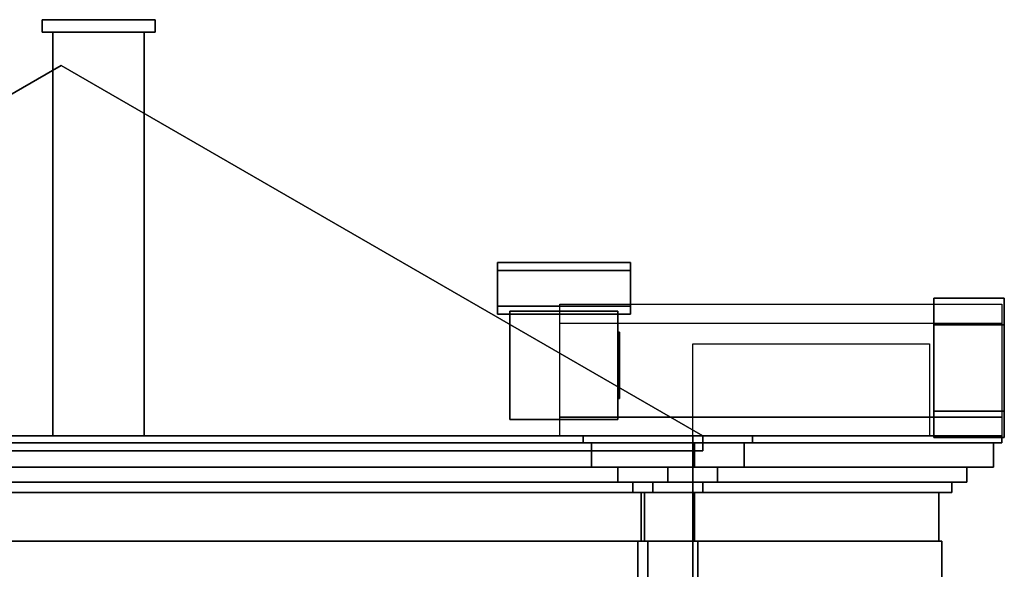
# Model space of a CAD drawing. Header units: metres. Extents: x -37.4 to 14, y 0 to 14.7.
# Tile 32 of 33: x -23.5 to -11.7, y 8 to 14.7. Entities that reach past the tile are written whole.
import ezdxf

# ---------------------------------------------------------------- set-up
doc = ezdxf.new("R2010")
doc.units = ezdxf.units.M
for name, color, linetype in [('CHIMNEY', 8, 'Continuous'), ('CUT', 7, 'Continuous'), ('GLASS', 5, 'Continuous'), ('PLASTER', 8, 'Continuous'), ('SLATE', 8, 'Continuous'), ('SOFFIT', 8, 'Continuous'), ('STUCCO', 8, 'Continuous')]:
    doc.layers.add(name, color=color, linetype=linetype)

msp = doc.modelspace()

# ---------------------------------------------------------------- linework, layer by layer
at = {"layer": 'CHIMNEY'}
for points in [[(-22, 9.65), (-23.1, 9.65), (-23.1, 14.5071), (-22, 14.5071)], [(-23.1, 9.65), (-22, 9.65), (-22, 14.5071), (-23.1, 14.5071)]]:
    msp.add_lwpolyline(points, close=True, dxfattribs=at)
at = {"layer": 'CUT'}
for points in [[(-30.72, 9.65), (-15.28, 9.65), (-23, 14.1071)], [(-17.6, 9.85), (-16.3, 9.85), (-16.3, 11.15), (-17.6, 11.15)], [(-30.72, 9.567), (-15.28, 9.567), (-15.28, 9.65), (-30.72, 9.65)], [(-30.72, 9.47), (-15.28, 9.47), (-15.28, 9.65), (-30.72, 9.65)], [(-16.72, 9.567), (-14.68, 9.567), (-14.68, 9.65), (-16.72, 9.65)], [(-15.4, 9.567), (-11.68, 9.567), (-11.68, 9.65), (-15.4, 9.65)], [(-30.62, 9.2765), (-15.38, 9.2765), (-15.38, 9.567), (-30.62, 9.567)], [(-16.62, 9.2765), (-14.78, 9.2765), (-14.78, 9.567), (-16.62, 9.567)], [(-15.4, 9.2765), (-11.78, 9.2765), (-11.78, 9.567), (-15.4, 9.567)], [(-30.3, 9.0939), (-15.7, 9.0939), (-15.7, 9.2765), (-30.3, 9.2765)], [(-16.3, 9.0939), (-15.1, 9.0939), (-15.1, 9.2765), (-16.3, 9.2765)], [(-15.4, 9.0939), (-12.1, 9.0939), (-12.1, 9.2765), (-15.4, 9.2765)], [(-30.12, 8.9694), (-15.88, 8.9694), (-15.88, 9.0939), (-30.12, 9.0939)], [(-16.12, 8.9694), (-15.28, 8.9694), (-15.28, 9.0939), (-16.12, 9.0939)], [(-15.4, 8.9694), (-12.28, 8.9694), (-12.28, 9.0939), (-15.4, 9.0939)], [(-30.02, 8.3861), (-15.98, 8.3861), (-15.98, 8.9694), (-30.02, 8.9694)], [(-16.02, 8.3861), (-15.38, 8.3861), (-15.38, 8.9694), (-16.02, 8.9694)], [(-15.4, 8.3861), (-12.44, 8.3861), (-12.44, 8.9694), (-15.4, 8.9694)], [(-30.06, 7.9), (-15.94, 7.9), (-15.94, 8.3861), (-30.06, 8.3861)], [(-16.06, 7.9), (-15.34, 7.9), (-15.34, 8.3861), (-16.06, 8.3861)], [(-15.4, 7.9), (-12.4, 7.9), (-12.4, 8.3861), (-15.4, 8.3861)]]:
    msp.add_lwpolyline(points, close=True, dxfattribs=at)
at = {"layer": 'GLASS'}
for points in [[(-16.28, 10.1), (-16.3, 10.1), (-16.3, 10.9), (-16.28, 10.9)], [(-16.3, 10.1), (-16.28, 10.1), (-16.28, 10.9), (-16.3, 10.9)], [(-16.28, 10.1), (-16.3, 10.1), (-16.3, 10.9), (-16.28, 10.9)]]:
    msp.add_lwpolyline(points, close=True, dxfattribs=at)
at = {"layer": 'PLASTER'}
for points in [[(-15.4, 9.65), (-15.4, 10.7585), (-12.55, 10.7585), (-12.55, 9.65)], [(-15.98, 8.3861), (-30.02, 8.3861), (-30.02, 8.9694), (-15.98, 8.9694)], [(-15.38, 8.3861), (-16.02, 8.3861), (-16.02, 8.9694), (-15.38, 8.9694)], [(-12.44, 8.3861), (-15.4, 8.3861), (-15.4, 8.9694), (-12.44, 8.9694)]]:
    msp.add_lwpolyline(points, close=True, dxfattribs=at)
at = {"layer": 'SLATE'}
for points in [[(-15.28, 9.65), (-30.72, 9.65), (-23, 14.1071)], [(-17.75, 11.2127), (-17.75, 11.7378), (-16.15, 11.7378), (-16.15, 11.2127)], [(-17.75, 11.7378), (-17.75, 11.2127), (-16.15, 11.2127), (-16.15, 11.7378)], [(-17.75, 11.2127), (-17.75, 11.7378), (-16.15, 11.7378), (-16.15, 11.2127)], [(-16.15, 11.6402), (-16.15, 11.115), (-17.75, 11.115), (-17.75, 11.6402)], [(-16.15, 11.115), (-16.15, 11.6402), (-17.75, 11.6402), (-17.75, 11.115)], [(-16.15, 11.6402), (-16.15, 11.115), (-17.75, 11.115), (-17.75, 11.6402)], [(-17.75, 11.115), (-17.75, 11.2127), (-16.15, 11.2127), (-16.15, 11.115)], [(-17.75, 11.2127), (-17.75, 11.115), (-16.15, 11.115), (-16.15, 11.2127)], [(-17.75, 11.115), (-17.75, 11.2127), (-16.15, 11.2127), (-16.15, 11.115)], [(-17, 9.8778), (-17, 11.2363), (-11.68, 11.2363), (-11.68, 9.8778)], [(-11.68, 11.0085), (-11.68, 9.65), (-17, 9.65), (-17, 11.0085)], [(-17, 9.65), (-17, 9.8778), (-11.68, 9.8778), (-11.68, 9.65)]]:
    msp.add_lwpolyline(points, close=True, dxfattribs=at)
at = {"layer": 'SOFFIT'}
msp.add_lwpolyline([(-15.28, 9.65), (-15.28, 9.47), (-30.72, 9.47), (-30.72, 9.65)], close=True, dxfattribs=at)
at = {"layer": 'STUCCO'}
for points in [[(-21.87, 14.5071), (-23.23, 14.5071), (-23.23, 14.6571), (-21.87, 14.6571)], [(-23.23, 14.5071), (-21.87, 14.5071), (-21.87, 14.6571), (-23.23, 14.6571)], [(-11.65, 11.3085), (-11.65, 9.95), (-12.5, 9.95), (-12.5, 11.3085)], [(-12.5, 10.9885), (-12.5, 11.3085), (-11.65, 11.3085), (-11.65, 10.9885)], [(-11.65, 10.9885), (-11.65, 11.3085), (-12.5, 11.3085), (-12.5, 10.9885)], [(-16.3, 9.85), (-17.6, 9.85), (-17.6, 11.15), (-16.3, 11.15)], [(-17.6, 9.85), (-16.3, 9.85), (-16.3, 11.15), (-17.6, 11.15)], [(-16.3, 9.85), (-17.6, 9.85), (-17.6, 11.15), (-16.3, 11.15)], [(-11.65, 9.63), (-11.65, 10.9885), (-12.5, 10.9885), (-12.5, 9.63)], [(-11.65, 9.95), (-11.65, 9.63), (-12.5, 9.63), (-12.5, 9.95)], [(-15.28, 9.567), (-30.72, 9.567), (-30.72, 9.65), (-15.28, 9.65)], [(-14.68, 9.567), (-16.72, 9.567), (-16.72, 9.65), (-14.68, 9.65)], [(-11.68, 9.567), (-15.4, 9.567), (-15.4, 9.65), (-11.68, 9.65)], [(-15.38, 9.2765), (-30.62, 9.2765), (-30.62, 9.567), (-15.38, 9.567)], [(-14.78, 9.2765), (-16.62, 9.2765), (-16.62, 9.567), (-14.78, 9.567)], [(-11.78, 9.2765), (-15.4, 9.2765), (-15.4, 9.567), (-11.78, 9.567)], [(-15.7, 9.0939), (-30.3, 9.0939), (-30.3, 9.2765), (-15.7, 9.2765)], [(-15.1, 9.0939), (-16.3, 9.0939), (-16.3, 9.2765), (-15.1, 9.2765)], [(-12.1, 9.0939), (-15.4, 9.0939), (-15.4, 9.2765), (-12.1, 9.2765)], [(-15.88, 8.9694), (-30.12, 8.9694), (-30.12, 9.0939), (-15.88, 9.0939)], [(-15.28, 8.9694), (-16.12, 8.9694), (-16.12, 9.0939), (-15.28, 9.0939)], [(-12.28, 8.9694), (-15.4, 8.9694), (-15.4, 9.0939), (-12.28, 9.0939)], [(-15.94, 7.9), (-30.06, 7.9), (-30.06, 8.3861), (-15.94, 8.3861)], [(-15.34, 7.9), (-16.06, 7.9), (-16.06, 8.3861), (-15.34, 8.3861)], [(-12.4, 7.9), (-15.4, 7.9), (-15.4, 8.3861), (-12.4, 8.3861)]]:
    msp.add_lwpolyline(points, close=True, dxfattribs=at)

doc.saveas('drawing.dxf')
